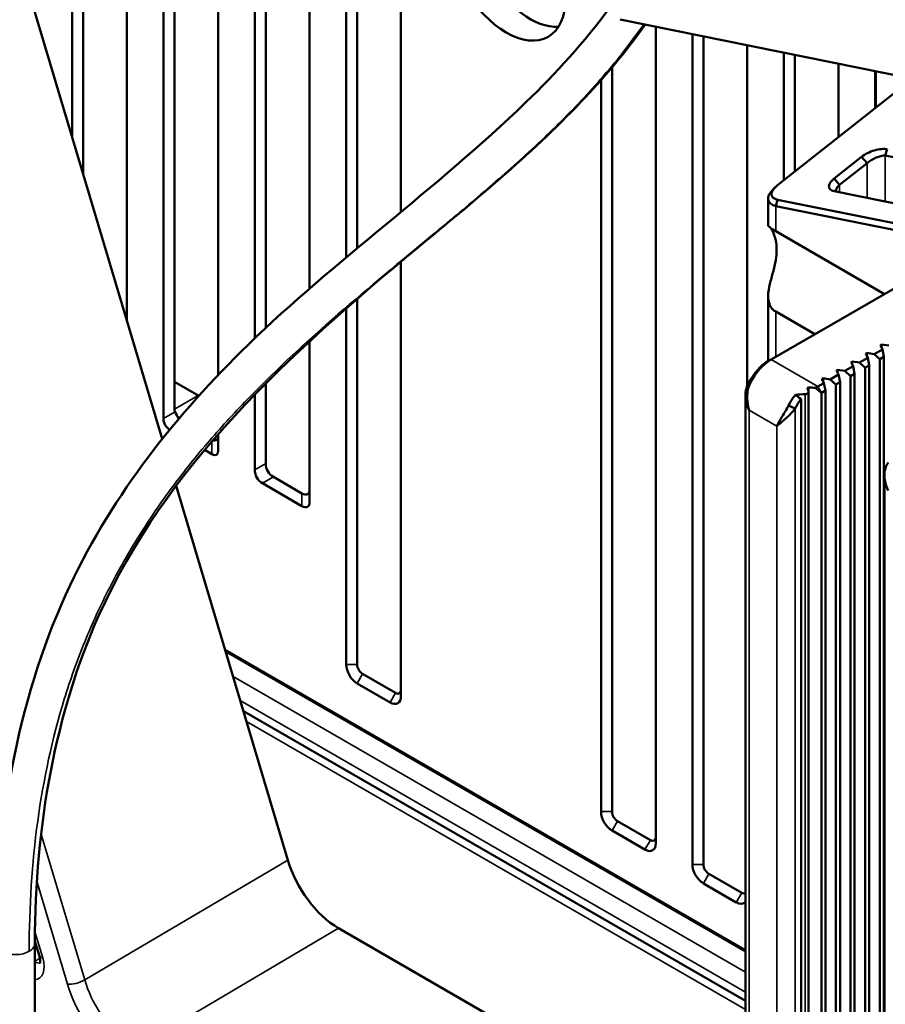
# Model space of a CAD drawing. Header units: millimetres. Extents: x 0 to 5104, y -184 to 1188.
# Tile 165 of 221: x 1505 to 1528, y 441 to 467. Entities that reach past the tile are written whole.
import ezdxf

# ---------------------------------------------------------------- set-up
doc = ezdxf.new("R2010")
doc.units = ezdxf.units.MM
doc.header["$LTSCALE"] = 2
doc.layers.add('Sichtbar (ISO)', color=7, linetype='Continuous', lineweight=50)
doc.layers.add('Sichtbar schmal (ISO)', color=7, linetype='Continuous', lineweight=35)

msp = doc.modelspace()

# ---------------------------------------------------------------- linework, layer by layer
at = {"layer": 'Sichtbar (ISO)'}
for p, q in [((1509.459, 500.711), (1509.459, 457.287)), ((1509.176, 500.548), (1509.176, 456.336)), ((1508.233, 458.867), (1508.233, 500.003)), ((1510.59, 457.467), (1510.59, 499.971)), ((1506.819, 499.387), (1506.819, 463.607)), ((1507.102, 499.41), (1507.102, 462.659)), ((1511.533, 485.776), (1511.533, 458.411)), ((1511.816, 485.163), (1511.816, 458.678)), ((1512.947, 459.693), (1512.947, 482.712)), ((1513.89, 480.669), (1513.89, 460.495)), ((1514.173, 480.056), (1514.173, 460.732)), ((1502.195, 479.104), (1509.145, 455.812)), ((1515.304, 477.605), (1515.304, 461.67)), ((1520.961, 466.635), (1534.694, 463.858)), ((1521.883, 466.449), (1521.883, 445.379)), ((1522.825, 444.834), (1522.825, 466.258)), ((1523.108, 444.834), (1523.108, 466.201)), ((1524.24, 465.972), (1524.24, 457.185)), ((1525.182, 462.486), (1525.182, 465.781)), ((1525.465, 462.71), (1525.465, 465.724)), ((1520.751, 446.195), (1520.751, 465.403)), ((1526.597, 465.496), (1526.597, 463.606)), ((1527.539, 464.352), (1527.539, 465.305)), ((1527.558, 464.366), (1527.558, 465.301)), ((1520.468, 446.195), (1520.468, 465.076)), ((1528.499, 465.111), (1525.025, 462.361)), ((1527.804, 463.125), (1527.853, 463.288)), ((1526.486, 462.534), (1527.193, 463.094)), ((1527.193, 463.094), (1527.332, 462.93)), ((1529.996, 462.682), (1527.804, 463.125)), ((1527.332, 462.93), (1526.625, 462.371)), ((1526.486, 462.534), (1526.625, 462.371)), ((1528.678, 461.763), (1526.486, 462.207)), ((1524.78, 461.323), (1524.78, 462.019)), ((1525.025, 461.987), (1524.975, 461.823)), ((1525.025, 461.987), (1528.163, 461.352)), ((1528.114, 461.189), (1524.975, 461.823)), ((1531.287, 461.574), (1524.858, 457.862)), ((1527.782, 459.55), (1524.975, 461.171)), ((1515.304, 460.387), (1515.304, 449.177)), ((1514.173, 459.425), (1514.173, 449.993)), ((1524.78, 457.817), (1524.78, 459.491)), ((1513.89, 459.179), (1513.89, 449.993)), ((1524.975, 459.099), (1525.988, 458.514)), ((1512.947, 454.198), (1512.947, 458.331)), ((1527.677, 458.232), (1527.705, 458.249)), ((1527.727, 458.125), (1527.677, 458.232)), ((1527.705, 458.249), (1527.891, 458.22)), ((1527.705, 458.249), (1527.705, 458.172)), ((1527.137, 457.784), (1527.35, 457.907)), ((1527.3, 458.015), (1527.328, 458.031)), ((1527.35, 457.907), (1527.3, 458.015)), ((1527.328, 458.031), (1527.514, 458.002)), ((1527.328, 458.031), (1527.328, 457.954)), ((1527.35, 457.907), (1527.39, 457.713)), ((1527.514, 458.002), (1527.727, 458.125)), ((1527.663, 457.87), (1527.514, 458.002)), ((1527.767, 457.93), (1527.663, 457.87)), ((1527.727, 458.125), (1527.767, 457.93)), ((1527.767, 457.93), (1527.767, 432.564)), ((1524.858, 457.862), (1524.764, 457.808)), ((1526.76, 457.567), (1526.973, 457.69)), ((1526.923, 457.797), (1526.951, 457.813)), ((1526.973, 457.69), (1526.923, 457.797)), ((1526.951, 457.813), (1527.137, 457.784)), ((1526.951, 457.813), (1526.951, 457.736)), ((1526.973, 457.69), (1527.012, 457.495)), ((1527.286, 457.652), (1527.137, 457.784)), ((1527.39, 457.713), (1527.286, 457.652)), ((1527.286, 457.652), (1527.286, 432.287)), ((1527.39, 457.713), (1527.39, 432.347)), ((1527.663, 457.87), (1527.663, 432.504)), ((1526.169, 457.361), (1526.197, 457.378)), ((1526.197, 457.378), (1526.383, 457.349)), ((1526.197, 457.378), (1526.197, 457.301)), ((1526.383, 457.349), (1526.595, 457.472)), ((1526.546, 457.579), (1526.574, 457.595)), ((1526.595, 457.472), (1526.546, 457.579)), ((1526.574, 457.595), (1526.76, 457.567)), ((1526.574, 457.595), (1526.574, 457.519)), ((1526.595, 457.472), (1526.635, 457.277)), ((1526.908, 457.435), (1526.76, 457.567)), ((1527.012, 457.495), (1526.908, 457.435)), ((1526.908, 457.435), (1526.908, 432.069)), ((1527.012, 457.495), (1527.012, 432.129)), ((1510.088, 456.924), (1509.459, 457.287)), ((1509.459, 456.579), (1509.459, 457.287)), ((1511.816, 457.243), (1511.816, 455.177)), ((1524.314, 457.253), (1524.292, 457.28)), ((1525.82, 457.052), (1525.82, 457.146)), ((1526.065, 457.165), (1526.218, 457.254)), ((1526.218, 457.254), (1526.169, 457.361)), ((1526.218, 457.254), (1526.258, 457.059)), ((1526.531, 457.217), (1526.383, 457.349)), ((1526.635, 457.277), (1526.531, 457.217)), ((1526.531, 457.217), (1526.531, 431.851)), ((1526.635, 457.277), (1526.635, 431.911)), ((1511.533, 456.956), (1511.533, 455.014)), ((1524.195, 432.485), (1524.195, 456.948)), ((1525.823, 457.037), (1525.823, 431.522)), ((1526.154, 456.999), (1526.154, 431.633)), ((1526.258, 457.059), (1526.159, 457.002)), ((1526.258, 457.059), (1526.258, 431.693)), ((1524.24, 456.683), (1524.24, 456.683)), ((1525.476, 456.597), (1525.309, 456.679)), ((1525.631, 456.841), (1525.631, 431.678)), ((1510.59, 455.52), (1510.59, 455.937)), ((1510.424, 455.424), (1510.24, 455.53)), ((1527.782, 430.414), (1527.782, 454.876)), ((1509.505, 454.606), (1512.387, 444.946)), ((1512.747, 454.082), (1511.733, 454.668)), ((1512.016, 454.831), (1512.747, 454.409)), ((1510.769, 450.368), (1524.195, 442.617)), ((1515.022, 449.013), (1514.173, 449.503)), ((1515.163, 449.258), (1514.314, 449.748)), ((1511.24, 448.79), (1524.195, 441.31)), ((1521.741, 445.46), (1520.893, 445.95)), ((1521.6, 445.215), (1520.751, 445.705)), ((1524.098, 444.099), (1523.25, 444.589)), ((1523.957, 443.854), (1523.108, 444.344)), ((1513.692, 443.187), (1524.195, 437.124)), ((1505.858, 442.856), (1505.975, 442.462)), ((1505.858, 437.351), (1505.858, 442.794))]:
    msp.add_line(p, q, dxfattribs=at)
for centre, radius, end in [((1509.509, 456.336), 0.333, 238.9664), ((1512.216, 455.177), 0.4, 240), ((1511.933, 455.014), 0.4, 240)]:
    msp.add_arc(centre, radius, 180, end, dxfattribs=at)
msp.add_ellipse((1518.022, 468.069), major_axis=(1.083, -1.876), ratio=0.57735, dxfattribs=at)
for centre, major_axis, ratio, start_param, end_param in [((1518.635, 468.422), (-1.083, 1.876), 0.57735, 0.286757, 2.854836), ((1523.938, 460.081), (0.75, 1.299), 0.57735, 5.286576, 5.708998), ((1524.764, 457.1), (0.433, 0.751), 0.57735, 0.785398, 1.663035), ((1524.858, 457.046), (-0.5, -0.866), 0.57735, 3.926991, 4.804627), ((1525.947, 456.417), (-0.5, -0.866), 0.57735, 4.10812, 4.148662), ((1525.678, 456.572), (0.436, -1.379), 0.201906, 1.859723, 1.917264), ((1526.168, 456.29), (1.926, -0.361), 0.410754, 1.731552, 1.828667), ((1526.065, 456.349), (0.5, 0.866), 0.57735, 0.785398, 0.869412), ((1525.853, 456.471), (0.5, 0.866), 0.57735, 1.336689, 1.663035), ((1526.494, 456.101), (1.926, -0.361), 0.410754, 2.04933, 2.198829), ((1526.159, 456.294), (-0.433, -0.751), 0.57735, 3.926991, 3.934993), ((1525.947, 456.417), (-0.433, -0.751), 0.57735, 4.468636, 4.804627), ((1509.957, 456.595), (0.498, 0.023), 0.546305, 3.116854, 3.377284), ((1509.587, 456.381), (0.167, -0.289), 0.111292, 4.18879, 4.815276), ((1510.257, 455.994), (0.324, -0.168), 0.463173, 5.544051, 6.518876), ((1510.257, 455.905), (0.289, -0.5), 0.333333, 5.759587, 6.806784), ((1512.547, 454.986), (-0.346, 0.6), 0.333333, 2.617994, 3.665191), ((1512.547, 454.659), (-0.346, 0.6), 0.333333, 2.617994, 3.665191), ((1514.173, 449.83), (-0.2, 0.346), 0.57735, 0.785398, 2.356194), ((1514.314, 449.911), (0.1, -0.173), 0.57735, 3.926991, 5.497787), ((1515.163, 449.421), (0.1, -0.173), 0.57735, 5.497787, 7.068583), ((1515.022, 449.34), (0.2, -0.346), 0.57735, 5.497787, 7.068583), ((1520.751, 446.032), (-0.2, 0.346), 0.57735, 0.785398, 2.356194), ((1520.893, 446.113), (0.1, -0.173), 0.57735, 3.926991, 5.497787), ((1521.741, 445.624), (0.1, -0.173), 0.57735, 5.497787, 7.068583), ((1521.6, 445.542), (0.2, -0.346), 0.57735, 5.497787, 7.068583), ((1513.693, 444.821), (-1, 1.732), 0.57782, 1.180573, 2.356127), ((1523.108, 444.671), (-0.2, 0.346), 0.57735, 0.785398, 2.356194), ((1523.25, 444.753), (0.1, -0.173), 0.57735, 3.926991, 5.497787), ((1524.098, 444.263), (0.1, -0.173), 0.57735, 5.497787, 6.247871), ((1523.957, 444.181), (0.2, -0.346), 0.57735, 5.497787, 6.496639), ((1506.295, 442.557), (-0.319, -0.095), 0.311153, 0, 0.000056)]:
    msp.add_ellipse(centre, major_axis=major_axis, ratio=ratio, start_param=start_param, end_param=end_param, dxfattribs=at)
for points, knots in [([(1504.858, 442.794), (1504.858, 446.117), (1505.478, 449.314), (1507.886, 454.4), (1509.51, 456.446), (1513.591, 460.412), (1516.19, 462.241), (1519.3, 465.246), (1520.041, 466.048), (1520.7, 466.955), (1520.707, 466.965), (1520.714, 466.976)], [0, 0, 0, 0, 1.821549, 1.821549, 3.402901, 3.402901, 5.296391, 5.296391, 5.92084, 5.92084, 5.927973, 5.927973, 5.927973, 5.927973]), ([(1521.606, 466.504), (1521.097, 465.785), (1520.534, 465.124), (1518.618, 463.115), (1517.163, 461.929), (1512.394, 457.978), (1509.229, 455.108), (1506.395, 448.766), (1505.858, 445.85), (1505.858, 442.794)], [4.37347, 4.37347, 4.37347, 4.37347, 4.856116, 4.856116, 5.949854, 5.949854, 8.556146, 8.556146, 10.25012, 10.25012, 10.25012, 10.25012]), ([(1527.193, 463.094), (1527.236, 463.128), (1527.287, 463.16), (1527.4, 463.217), (1527.462, 463.241), (1527.585, 463.277), (1527.647, 463.289), (1527.759, 463.299), (1527.81, 463.297), (1527.853, 463.288)], [-0.1157102, -0.1157102, -0.1157102, -0.1157102, -0.0876613, -0.0876613, -0.0583297, -0.0583297, -0.028696, -0.028696, 0, 0, 0, 0]), ([(1527.804, 463.125), (1527.772, 463.126), (1527.736, 463.123), (1527.655, 463.105), (1527.612, 463.091), (1527.525, 463.055), (1527.482, 463.034), (1527.401, 462.985), (1527.364, 462.958), (1527.332, 462.93)], [0, 0, 0, 0, 0.02193751, 0.02193751, 0.04407417, 0.04407417, 0.06583251, 0.06583251, 0.0867519, 0.0867519, 0.0867519, 0.0867519]), ([(1526.486, 462.207), (1526.462, 462.211), (1526.441, 462.218), (1526.405, 462.236), (1526.39, 462.246), (1526.359, 462.278), (1526.349, 462.303), (1526.349, 462.358), (1526.359, 462.388), (1526.39, 462.439), (1526.405, 462.458), (1526.441, 462.497), (1526.462, 462.516), (1526.486, 462.534)], [-0.1117389, -0.1117389, -0.1117389, -0.1117389, -0.0959735, -0.0959735, -0.0804316, -0.0804316, -0.0552066, -0.0552066, -0.0302578, -0.0302578, -0.0151975, -0.0151975, 0, 0, 0, 0]), ([(1525.025, 462.361), (1524.926, 462.284), (1524.868, 462.198), (1524.868, 462.128), (1524.868, 462.058), (1524.925, 462.006), (1525.025, 461.987)], [0, 0, 0, 0, 0.498777, 0.498777, 0.498777, 1, 1, 1, 1]), ([(1526.625, 462.371), (1526.609, 462.356), (1526.594, 462.342), (1526.568, 462.313), (1526.558, 462.299), (1526.536, 462.263), (1526.528, 462.242), (1526.527, 462.214), (1526.529, 462.205), (1526.532, 462.197)], [0, 0, 0, 0, 0.01083626, 0.01083626, 0.02149843, 0.02149843, 0.03886477, 0.03886477, 0.04834729, 0.04834729, 0.04834729, 0.04834729]), ([(1524.975, 461.171), (1524.91, 461.209), (1524.857, 461.246), (1524.793, 461.301), (1524.78, 461.319), (1524.78, 461.323)], [0.82522995, 0.82522995, 0.82522995, 0.82522995, 0.8667756, 0.8667756, 0.90536159, 0.90536159, 0.90536159, 0.90536159]), ([(1524.845, 461.257), (1524.865, 461.229), (1524.886, 461.192), (1524.934, 461.089), (1524.958, 461.016), (1524.975, 460.936)], [0.96842936, 0.96842936, 0.96842936, 0.96842936, 1.00431392, 1.00431392, 1.05355677, 1.05355677, 1.05355677, 1.05355677]), ([(1524.975, 460.423), (1524.958, 460.323), (1524.934, 460.22), (1524.879, 460.015), (1524.85, 459.913), (1524.802, 459.709), (1524.782, 459.608), (1524.778, 459.423), (1524.791, 459.337), (1524.857, 459.194), (1524.91, 459.137), (1524.975, 459.099)], [0.0467498, 0.0467498, 0.0467498, 0.0467498, 0.0959927, 0.0959927, 0.143989, 0.143989, 0.1919854, 0.1919854, 0.233531, 0.233531, 0.2750767, 0.2750767, 0.2750767, 0.2750767]), ([(1524.292, 456.556), (1524.256, 456.628), (1524.233, 456.696), (1524.218, 456.756), (1524.204, 456.817), (1524.199, 456.835), (1524.196, 456.911), (1524.188, 457.062), (1524.229, 457.191), (1524.292, 457.28)], [0, 0, 0, 0, 0.25, 0.25, 0.25, 0.5, 0.5, 0.5, 1, 1, 1, 1]), ([(1524.314, 457.253), (1524.263, 457.152), (1524.239, 457.005), (1524.24, 456.901), (1524.24, 456.849), (1524.248, 456.759), (1524.254, 456.725), (1524.259, 456.691), (1524.269, 456.633), (1524.292, 456.556)], [0, 0, 0, 0, 0.5, 0.5, 0.5, 0.75, 0.75, 0.75, 1, 1, 1, 1]), ([(1525.82, 457.05), (1525.822, 457.046), (1525.823, 457.042), (1525.823, 457.031), (1525.821, 457.024), (1525.814, 457.01), (1525.809, 457.003), (1525.797, 456.992), (1525.789, 456.986), (1525.773, 456.977), (1525.764, 456.973), (1525.75, 456.97), (1525.744, 456.969), (1525.739, 456.969)], [0.00502347, 0.00502347, 0.00502347, 0.00502347, 0.00750611, 0.00750611, 0.01147735, 0.01147735, 0.01544859, 0.01544859, 0.01949842, 0.01949842, 0.02354826, 0.02354826, 0.02601974, 0.02601974, 0.02601974, 0.02601974]), ([(1525.004, 456.145), (1525.05, 456.246), (1525.075, 456.283), (1525.136, 456.383), (1525.197, 456.484), (1525.257, 456.578), (1525.309, 456.679)], [0, 0, 0, 0, 0.5, 0.5, 0.5, 1, 1, 1, 1]), ([(1525.476, 456.597), (1525.443, 456.552), (1525.404, 456.506), (1525.36, 456.459), (1525.315, 456.413), (1525.243, 456.347), (1525.215, 456.322), (1525.159, 456.273), (1525.076, 456.207), (1525.004, 456.145)], [0, 0, 0, 0, 0.25, 0.25, 0.25, 0.5, 0.5, 0.5, 1, 1, 1, 1]), ([(1527.88, 454.485), (1527.844, 454.557), (1527.82, 454.625), (1527.806, 454.685), (1527.791, 454.745), (1527.787, 454.764), (1527.783, 454.84), (1527.775, 454.991), (1527.816, 455.119), (1527.88, 455.209)], [0, 0, 0, 0, 0.25, 0.25, 0.25, 0.5, 0.5, 0.5, 1, 1, 1, 1]), ([(1505.99, 442.28), (1505.99, 442.28), (1505.99, 442.281), (1505.992, 442.286), (1505.995, 442.297), (1505.997, 442.331), (1505.997, 442.351), (1505.991, 442.397), (1505.986, 442.423), (1505.978, 442.454), (1505.977, 442.458), (1505.975, 442.462)], [0.02855205, 0.02855205, 0.02855205, 0.02855205, 0.03420042, 0.03420042, 0.05236019, 0.05236019, 0.06723324, 0.06723324, 0.08152662, 0.08152662, 0.08358336, 0.08358336, 0.08358336, 0.08358336])]:
    msp.add_open_spline(points, degree=3, knots=knots, dxfattribs=at)
for points in [[(1524.975, 461.823), (1524.738, 461.889), (1524.725, 462.066), (1524.892, 462.235)], [(1524.893, 462.236), (1524.916, 462.26), (1524.94, 462.284), (1524.964, 462.308)], [(1525.482, 456.953), (1525.532, 456.916), (1525.581, 456.878), (1525.631, 456.841)]]:
    msp.add_open_spline(points, degree=3, dxfattribs=at)
msp.add_rational_spline([(1526.154, 456.999), (1526.085, 457.06), (1526.005, 457.128)], [1.47521972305, 1.4315712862, 1.38447104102], degree=2, dxfattribs=at)
at = {"layer": 'Sichtbar schmal (ISO)'}
for p, q in [((1527.804, 463.125), (1527.804, 461.94)), ((1527.332, 462.035), (1527.332, 462.93)), ((1526.625, 462.371), (1526.625, 462.178)), ((1524.975, 461.823), (1524.975, 461.171)), ((1524.975, 459.099), (1524.975, 457.93)), ((1524.858, 457.862), (1526.065, 457.165)), ((1526.159, 457.002), (1526.065, 457.165)), ((1510.072, 456.933), (1509.459, 456.579)), ((1525.739, 456.969), (1525.739, 431.516)), ((1509.476, 456.509), (1509.176, 456.336)), ((1525.004, 456.145), (1524.292, 456.556)), ((1524.292, 456.556), (1524.292, 432.605)), ((1525.476, 456.597), (1525.476, 431.742)), ((1525.004, 432.194), (1525.004, 456.145)), ((1510.424, 455.745), (1510.424, 455.424)), ((1511.816, 455.177), (1511.533, 455.014)), ((1511.733, 454.668), (1512.016, 454.831)), ((1512.747, 454.409), (1512.747, 454.082)), ((1510.783, 450.322), (1524.195, 442.579)), ((1513.89, 449.993), (1514.173, 449.993)), ((1524.195, 442.049), (1510.974, 449.682)), ((1514.314, 449.748), (1514.173, 449.503)), ((1515.022, 449.013), (1515.163, 449.258)), ((1511.159, 449.062), (1524.195, 441.536)), ((1524.195, 441.085), (1511.321, 448.517)), ((1520.468, 446.195), (1520.751, 446.195)), ((1520.893, 445.95), (1520.751, 445.705)), ((1506.014, 445.641), (1507.145, 441.85)), ((1521.6, 445.215), (1521.741, 445.46)), ((1507.145, 441.85), (1512.387, 444.946)), ((1522.825, 444.834), (1523.108, 444.834)), ((1523.25, 444.589), (1523.108, 444.344)), ((1506.7, 441.74), (1505.906, 444.402)), ((1523.957, 443.854), (1524.098, 444.099)), ((1513.692, 443.187), (1508.932, 440.377)), ((1505.859, 443.09), (1506.059, 442.421)), ((1505.511, 442.519), (1505.511, 442.519)), ((1505.858, 442.326), (1505.987, 442.415))]:
    msp.add_line(p, q, dxfattribs=at)
for centre, major_axis, ratio, start_param, end_param in [((1505.623, 442.464), (-0.334, 0.578), 0.576297, 2.874195, 4.319751), ((1506.295, 442.557), (-0.319, -0.095), 0.311153, 0.000056, 0.652918), ((1505.859, 442.6), (-0.147, 0.302), 0.562315, 2.423163, 3.078975), ((1506.936, 441.876), (-0.319, -0.095), 0.311153, 0.652918, 2.188808), ((1508.224, 441.594), (1.166, -2.021), 0.57782, 4.322166, 5.324239), ((1508.459, 441.73), (-0.996, 1.734), 0.58357, 1.181682, 2.140656)]:
    msp.add_ellipse(centre, major_axis=major_axis, ratio=ratio, start_param=start_param, end_param=end_param, dxfattribs=at)
for points, knots in [([(1521.57, 466.512), (1521.371, 466.227), (1520.811, 465.483), (1519.822, 464.376), (1518.611, 463.207), (1517.369, 462.118), (1515.703, 460.729), (1513.651, 459.044), (1511.741, 457.287), (1510.351, 455.778), (1509.392, 454.587), (1508.528, 453.327), (1507.769, 451.994), (1507.123, 450.587), (1506.421, 448.613), (1505.851, 445.981), (1505.711, 443.74), (1505.711, 442.59)], [-0.5808545, -0.5808545, -0.5808545, -0.5808545, -0.5625, -0.53125, -0.5, -0.46875, -0.4375, -0.375, -0.3125, -0.28125, -0.25, -0.21875, -0.1875, -0.15625, -0.125, -0.0625, 0, 0, 0, 0]), ([(1504.858, 442.794), (1504.858, 442.754), (1504.88, 442.694), (1504.944, 442.629), (1505.002, 442.589), (1505.072, 442.555), (1505.185, 442.518), (1505.358, 442.497), (1505.564, 442.522), (1505.67, 442.566), (1505.711, 442.59)], [0.625, 0.625, 0.625, 0.625, 0.6875, 0.71875, 0.75, 0.78125, 0.8125, 0.875, 0.9375, 1, 1, 1, 1])]:
    msp.add_open_spline(points, degree=3, knots=knots, dxfattribs=at)
msp.add_open_spline([(1505.711, 442.59), (1505.753, 442.614), (1505.828, 442.675), (1505.858, 442.754), (1505.858, 442.794)], degree=3, dxfattribs=at)

doc.saveas('drawing.dxf')
